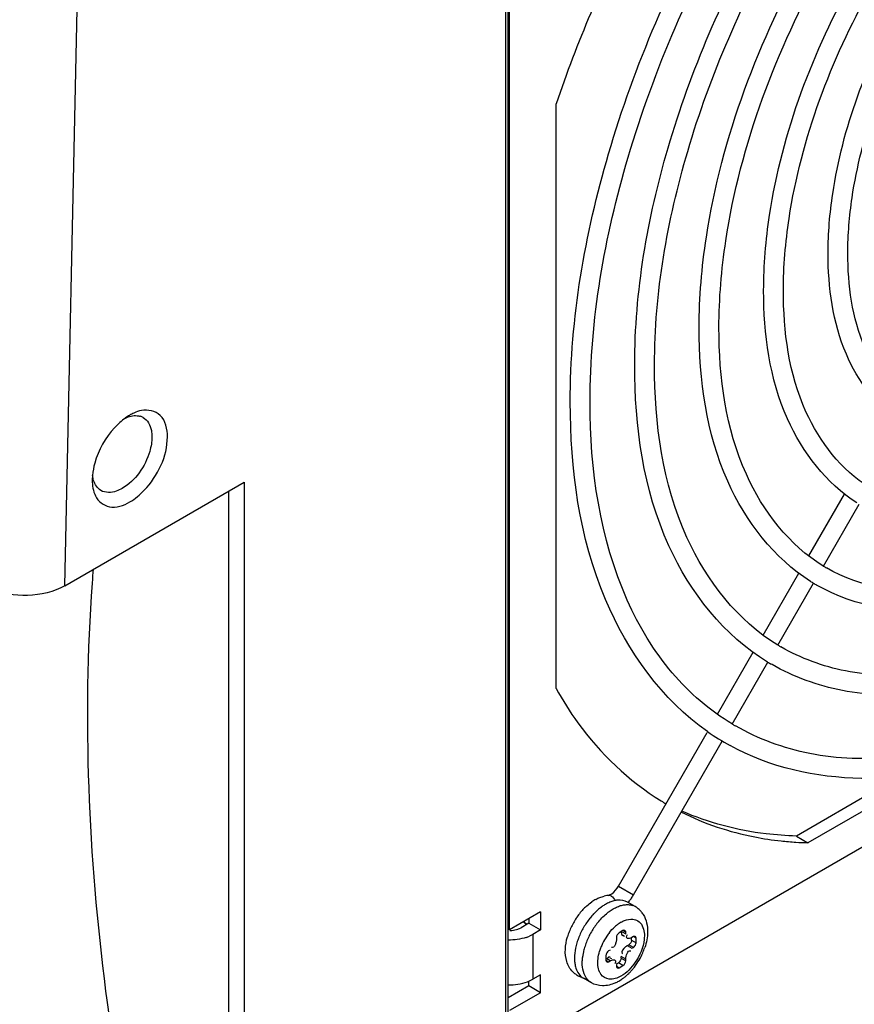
# Model space of a CAD drawing. Header units: inches. Extents: x 0 to 117, y 0 to 83.
# Tile 41 of 70: x 105.26 to 106.76, y 17.47 to 19.24. Entities that reach past the tile are written whole.
import ezdxf

# ---------------------------------------------------------------- set-up
doc = ezdxf.new("R2010")
doc.units = ezdxf.units.IN
doc.header["$LTSCALE"] = 6.431102
doc.header["$MEASUREMENT"] = 0
doc.layers.get('0').update_dxf_attribs({"linetype": 'CONTINUOUS'})

msp = doc.modelspace()

# ---------------------------------------------------------------- linework, layer by layer
at = {"color": 7, "linetype": 'CONTINUOUS'}
for p, q in [((106.1362, 17.34), (106.1362, 19.6458)), ((106.1405, 17.346), (106.1405, 19.6518)), ((106.1427, 17.6049), (106.1427, 19.5658)), ((105.346, 18.2218), (105.3676, 19.2549)), ((106.2263, 18.0377), (106.2263, 19.0849)), ((105.4622, 18.5274), (105.4614, 18.5269)), ((108.1402, 18.5412), (106.1775, 17.4081)), ((105.346, 18.2218), (105.667, 18.4071)), ((105.3949, 18.4118), (105.3949, 18.4108)), ((105.667, 18.4072), (105.667, 17.1372)), ((105.6395, 17.1373), (105.6395, 18.3913)), ((106.6794, 18.275), (106.7434, 18.3859)), ((106.7053, 18.2569), (106.7693, 18.3677)), ((105.3961, 18.2386), (105.3967, 18.2463)), ((105.3967, 18.2463), (105.3971, 18.2515)), ((106.5973, 18.1329), (106.6616, 18.2443)), ((105.3952, 18.2261), (105.3957, 18.2334)), ((105.3957, 18.2334), (105.3961, 18.2386)), ((106.6236, 18.1154), (106.6876, 18.2262)), ((106.6943, 18.2223), (106.6931, 18.223)), ((106.5157, 17.9915), (106.5797, 18.1024)), ((106.5419, 17.9739), (106.6059, 18.0847)), ((106.6133, 18.0804), (106.6118, 18.0813)), ((106.3379, 17.6836), (106.4969, 17.959)), ((106.3652, 17.6678), (106.5242, 17.9432)), ((106.8426, 17.8804), (106.6569, 17.7732)), ((106.8986, 17.8886), (106.6778, 17.7612)), ((106.6569, 17.7732), (106.6778, 17.7612)), ((106.3379, 17.6836), (106.3652, 17.6678)), ((106.3682, 17.6467), (106.3543, 17.6547)), ((106.1984, 17.6371), (106.1427, 17.6049)), ((106.1775, 17.625), (106.1775, 17.617)), ((106.1984, 17.6371), (106.1984, 17.6049)), ((106.1607, 17.6075), (106.1636, 17.609)), ((106.1775, 17.617), (106.1636, 17.609)), ((106.1775, 17.617), (106.1984, 17.6049)), ((106.1427, 17.6049), (106.1408, 17.606)), ((106.1845, 17.5969), (106.1788, 17.594)), ((106.1984, 17.6049), (106.1845, 17.5969)), ((106.1845, 17.5969), (106.1845, 17.5165)), ((106.3344, 17.5914), (106.3344, 17.5881)), ((106.3462, 17.6038), (106.3393, 17.5998)), ((106.3448, 17.6014), (106.3511, 17.5978)), ((106.346, 17.5954), (106.3488, 17.5938)), ((106.3511, 17.601), (106.3462, 17.6038)), ((106.3511, 17.5978), (106.3511, 17.601)), ((106.3615, 17.5869), (106.3615, 17.5906)), ((106.365, 17.593), (106.3622, 17.5914)), ((106.3699, 17.5902), (106.365, 17.593)), ((106.3699, 17.5821), (106.3699, 17.5902)), ((106.3332, 17.5809), (106.3323, 17.5783)), ((106.3539, 17.5769), (106.3519, 17.5755)), ((106.3539, 17.5769), (106.3567, 17.5785)), ((106.3539, 17.5769), (106.3622, 17.5721)), ((106.365, 17.5737), (106.3567, 17.5785)), ((106.3615, 17.5869), (106.3699, 17.5821)), ((106.3622, 17.5721), (106.365, 17.5737)), ((106.3694, 17.5798), (106.3699, 17.5821)), ((106.3156, 17.5588), (106.3156, 17.5508)), ((106.3233, 17.5689), (106.3205, 17.5673)), ((106.3228, 17.5552), (106.3255, 17.5536)), ((106.3511, 17.5528), (106.3428, 17.5576)), ((106.3428, 17.5544), (106.3428, 17.5576)), ((106.3428, 17.5544), (106.3511, 17.5496)), ((106.345, 17.5626), (106.3456, 17.5619)), ((106.3156, 17.5508), (106.3205, 17.548)), ((106.3233, 17.5496), (106.317, 17.5532)), ((106.3205, 17.548), (106.3233, 17.5496)), ((106.3322, 17.5456), (106.3315, 17.5441)), ((106.3344, 17.5431), (106.3344, 17.5399)), ((106.3344, 17.5399), (106.3393, 17.5371)), ((106.3347, 17.5441), (106.3379, 17.546)), ((106.3462, 17.5411), (106.3379, 17.546)), ((106.3393, 17.5371), (106.3462, 17.5411)), ((106.3511, 17.5496), (106.3511, 17.5528)), ((106.1984, 17.5246), (106.1845, 17.5165)), ((106.1984, 17.4924), (106.1984, 17.5246)), ((106.1775, 17.5045), (106.1405, 17.4831)), ((106.1775, 17.5045), (106.1775, 17.5132)), ((106.1984, 17.4924), (106.1775, 17.5045)), ((106.1788, 17.5136), (106.1845, 17.5165)), ((106.2895, 17.5103), (106.2755, 17.5183)), ((106.1984, 17.4924), (106.1427, 17.4603))]:
    msp.add_line(p, q, dxfattribs=at)
for centre, radius, start, end in [((105.5118, 18.4421), 0.0987, 120.7112, 125.6912), ((105.5034, 18.4562), 0.0823, 114.4267, 120.0665), ((105.4735, 18.5009), 0.0256, 60.918, 72.9301), ((105.4926, 18.4106), 0.0977, 174.8764, 179.3052), ((106.8646, 18.5194), 0.307, 238.7127, 239.9258), ((106.8652, 18.5202), 0.3434, 237.8432, 238.8548), ((106.8649, 18.5198), 0.3429, 238.8549, 239.9169), ((106.8102, 18.4251), 0.3615, 239.0055, 239.9883), ((106.8092, 18.4235), 0.3951, 238.9574, 240.0145), ((106.7559, 18.3311), 0.4518, 235.1629, 241.1701), ((106.7556, 18.3306), 0.4158, 239.1356, 239.9898), ((106.6698, 18.2527), 0.4885, 238.5214, 239.6617), ((106.6932, 18.3536), 0.5926, 263.8439, 266.4082), ((106.6945, 18.374), 0.613, 266.4058, 268.4433), ((106.2929, 17.7096), 0.052, 325.338, 329.9857), ((106.3248, 17.6159), 0.0513, 98.4324, 104.0843), ((106.3242, 17.6196), 0.0475, 95.5242, 98.3939), ((106.3207, 17.6574), 0.00945, 60.001, 95.9552), ((106.2942, 17.7087), 0.0819, 320.7871, 325.4124), ((106.2933, 17.7093), 0.083, 325.3983, 329.9933), ((106.3583, 17.5633), 0.1146, 135.8452, 140.6585), ((106.351, 17.5704), 0.1044, 131.705, 135.8393), ((106.3354, 17.5903), 0.0791, 118.6558, 124.9229), ((106.3622, 17.5715), 0.0924, 126.3481, 127.6996), ((106.3569, 17.5787), 0.0835, 121.5515, 126.4088), ((106.3521, 17.5865), 0.0743, 120.0067, 121.4865), ((106.2969, 17.7065), 0.0785, 318.0811, 320.7795), ((106.355, 17.6237), 0.0265, 60.0189, 72.1328), ((106.3485, 17.6125), 0.0395, 50.4168, 59.9929), ((106.3477, 17.6115), 0.0407, 40.835, 50.3974), ((106.3668, 17.5566), 0.1254, 145.2291, 154.3518), ((106.3644, 17.5582), 0.1226, 140.6421, 145.2442), ((106.3896, 17.5438), 0.1315, 141.2546, 145.7178), ((106.382, 17.55), 0.1217, 136.6272, 141.2722), ((106.378, 17.5609), 0.0956, 126.1666, 130.1447), ((106.3459, 17.61), 0.0431, 31.4156, 40.824), ((106.146, 17.6409), 0.0365, 288.5466, 293.775), ((106.3642, 17.5578), 0.1226, 154.3364, 158.9982), ((106.3927, 17.5417), 0.1353, 145.7011, 154.2932), ((106.4065, 17.5337), 0.1352, 145.5838, 154.2648), ((106.4034, 17.5359), 0.1313, 141.1774, 145.6002), ((106.3816, 17.5549), 0.0748, 126.429, 132.0881), ((106.3764, 17.5619), 0.066, 123.8611, 126.3679), ((106.3726, 17.5676), 0.0592, 120.0455, 123.8861), ((106.1427, 17.6546), 0.0507, 270.8866, 275.0341), ((106.1493, 17.6606), 0.0728, 288.7217, 293.8782), ((106.3566, 17.5607), 0.1145, 158.9809, 163.9049), ((106.3806, 17.5465), 0.1222, 158.6727, 163.2723), ((106.3898, 17.543), 0.1321, 154.2758, 158.6913), ((106.4038, 17.5349), 0.1322, 154.2474, 158.6437), ((106.4011, 17.5368), 0.1014, 145.7196, 154.3387), ((106.399, 17.5383), 0.0989, 141.2789, 145.7333), ((106.3693, 17.5499), 0.1104, 163.2726, 168.2218), ((106.3832, 17.5419), 0.1104, 163.2703, 168.2451), ((106.3946, 17.5385), 0.1223, 158.6241, 163.2698), ((106.392, 17.5405), 0.0917, 158.7423, 163.3437), ((106.3989, 17.5378), 0.0991, 154.3242, 158.7573), ((106.306, 17.5891), 0.0285, 343.2734, 348.292), ((106.3691, 17.5526), 0.0287, 126.8862, 131.7811), ((106.2753, 17.61), 0.1159, 336.6061, 341.4857), ((106.3684, 17.5448), 0.0953, 169.8332, 173.6453), ((106.3755, 17.5436), 0.1025, 168.2828, 169.8613), ((106.2713, 17.6117), 0.1202, 322.4914, 336.6218), ((106.2751, 17.6088), 0.1154, 320.894, 322.4582), ((106.2818, 17.5551), 0.0359, 235.6738, 240.4308), ((106.2825, 17.5563), 0.0373, 240.4366, 246.1467), ((106.2831, 17.5579), 0.0391, 246.1666, 255.0554), ((106.2887, 17.541), 0.0262, 233.2446, 239.9507), ((106.2927, 17.5908), 0.0902, 305.8207, 309.3703), ((106.2895, 17.5947), 0.0952, 309.3483, 310.5432), ((106.2876, 17.5969), 0.0982, 310.5456, 312.2385), ((106.285, 17.5998), 0.102, 312.2421, 314.6009), ((106.2828, 17.602), 0.1052, 314.5954, 315.9652), ((106.2813, 17.6035), 0.1073, 315.9655, 317.5014), ((106.2782, 17.6062), 0.1114, 317.5149, 320.9059), ((106.1428, 17.6086), 0.102, 268.6949, 271.1243), ((106.3029, 17.575), 0.0714, 294.5455, 300.0621), ((106.2986, 17.5825), 0.08, 300.0786, 305.8671)]:
    msp.add_arc(centre, radius, start, end, dxfattribs=at)
for points, knots in [([(106.4178, 19.5094), (106.3983, 19.4752), (106.3246, 19.3384), (106.2635, 19.1948), (106.2263, 19.0849)], [0, 0, 0, 0, 0.253038, 1, 1, 1, 1]), ([(106.2517, 18.5508), (106.2517, 18.7008), (106.3068, 19.0167), (106.4338, 19.3087), (106.5157, 19.4529)], [0, 0, 0, 0, 0.474967, 1, 1, 1, 1]), ([(106.2871, 18.5508), (106.2871, 18.6988), (106.3423, 19.011), (106.4686, 19.2994), (106.5502, 19.4419)], [0, 0, 0, 0, 0.473906, 1, 1, 1, 1]), ([(106.3672, 18.6175), (106.3672, 18.7486), (106.4153, 19.0245), (106.526, 19.2797), (106.5974, 19.4057)], [0, 0, 0, 0, 0.475046, 1, 1, 1, 1]), ([(106.4027, 18.6175), (106.4027, 18.7465), (106.4507, 19.0189), (106.5608, 19.2704), (106.6319, 19.3947)], [0, 0, 0, 0, 0.473828, 1, 1, 1, 1]), ([(106.4827, 18.6842), (106.4827, 18.7384), (106.5032, 18.9738), (106.5899, 19.2006), (106.6791, 19.3585)], [0, 0, 0, 0, 0.22989, 1, 1, 1, 1]), ([(106.5182, 18.6842), (106.5182, 18.7362), (106.5378, 18.9634), (106.6211, 19.1823), (106.7067, 19.3353)], [0, 0, 0, 0, 0.228656, 1, 1, 1, 1]), ([(106.5983, 18.7509), (106.5983, 18.796), (106.6151, 18.9916), (106.6869, 19.18), (106.7608, 19.3113)], [0, 0, 0, 0, 0.230034, 1, 1, 1, 1]), ([(106.6337, 18.7509), (106.6337, 18.794), (106.65, 18.9823), (106.7189, 19.1638), (106.7898, 19.2906)], [0, 0, 0, 0, 0.228528, 1, 1, 1, 1]), ([(106.7138, 18.8176), (106.7138, 18.8533), (106.727, 19.0078), (106.783, 19.1569), (106.8408, 19.261)], [0, 0, 0, 0, 0.230271, 1, 1, 1, 1]), ([(106.7492, 18.8176), (106.7492, 18.8508), (106.7614, 18.9961), (106.8134, 19.1364), (106.8669, 19.2349)], [0, 0, 0, 0, 0.228478, 1, 1, 1, 1]), ([(106.8421, 18.515), (106.7995, 18.544), (106.7288, 18.6413), (106.7138, 18.7563), (106.7138, 18.8176)], [0, 0, 0, 0, 0.456645, 1, 1, 1, 1]), ([(106.8653, 18.5422), (106.8271, 18.5671), (106.7623, 18.6557), (106.7492, 18.7604), (106.7492, 18.8176)], [0, 0, 0, 0, 0.443361, 1, 1, 1, 1]), ([(107.6534, 18.796), (107.5914, 18.691), (107.4518, 18.5032), (107.2021, 18.2965), (106.9445, 18.1919), (106.7729, 18.2177), (106.7108, 18.2537)], [0, 0, 0, 0, 0.310475, 0.589443, 0.817237, 1, 1, 1, 1]), ([(107.6874, 18.7839), (107.6239, 18.6753), (107.4799, 18.4805), (107.2201, 18.2649), (106.9467, 18.1548), (106.7625, 18.1832), (106.6943, 18.2223)], [0, 0, 0, 0, 0.304819, 0.580364, 0.809492, 1, 1, 1, 1]), ([(106.7655, 18.3701), (106.7104, 18.4049), (106.6175, 18.5268), (106.5983, 18.6729), (106.5983, 18.7509)], [0, 0, 0, 0, 0.454904, 1, 1, 1, 1]), ([(107.7689, 18.7365), (107.695, 18.6098), (107.5271, 18.3829), (107.2258, 18.1306), (106.9463, 18.0208), (106.741, 18.0261), (106.6522, 18.0582), (106.6133, 18.0804)], [0, 0, 0, 0, 0.304418, 0.579578, 0.808141, 0.906998, 1, 1, 1, 1]), ([(107.7351, 18.7488), (107.6627, 18.6257), (107.4995, 18.4059), (107.2444, 18.1932), (107.0315, 18.0928), (106.8842, 18.0578), (106.7472, 18.0616), (106.665, 18.0915), (106.6294, 18.1121)], [0, 0, 0, 0, 0.308898, 0.586662, 0.707537, 0.815055, 0.911002, 1, 1, 1, 1]), ([(106.7876, 18.3981), (106.7373, 18.4287), (106.6509, 18.5418), (106.6337, 18.6772), (106.6337, 18.7509)], [0, 0, 0, 0, 0.444097, 1, 1, 1, 1]), ([(107.8168, 18.7017), (107.7339, 18.5603), (107.5469, 18.3081), (107.2544, 18.0639), (107.0101, 17.9485), (106.8409, 17.9082), (106.6833, 17.9124), (106.5887, 17.9469), (106.5477, 17.9706)], [0, 0, 0, 0, 0.308562, 0.586161, 0.707041, 0.814643, 0.910762, 1, 1, 1, 1]), ([(106.6824, 18.2295), (106.6167, 18.2708), (106.5056, 18.4163), (106.4827, 18.5909), (106.4827, 18.6842)], [0, 0, 0, 0, 0.454093, 1, 1, 1, 1]), ([(106.7052, 18.257), (106.6441, 18.2942), (106.5391, 18.4309), (106.5182, 18.5951), (106.5182, 18.6842)], [0, 0, 0, 0, 0.445049, 1, 1, 1, 1]), ([(106.6055, 18.085), (106.5274, 18.132), (106.3943, 18.302), (106.3672, 18.5076), (106.3672, 18.6175)], [0, 0, 0, 0, 0.453195, 1, 1, 1, 1]), ([(106.624, 18.1152), (106.5518, 18.1586), (106.4274, 18.3193), (106.4027, 18.5127), (106.4027, 18.6175)], [0, 0, 0, 0, 0.445636, 1, 1, 1, 1]), ([(106.4978, 17.9603), (106.416, 18.0172), (106.2803, 18.2075), (106.2517, 18.431), (106.2517, 18.5508)], [0, 0, 0, 0, 0.454016, 1, 1, 1, 1]), ([(106.5423, 17.9737), (106.5018, 17.9979), (106.4258, 18.0636), (106.3122, 18.2535), (106.2871, 18.4304), (106.2871, 18.5508)], [0, 0, 0, 0, 0.215984, 0.449083, 1, 1, 1, 1]), ([(105.4752, 18.5264), (105.4762, 18.5264), (105.4781, 18.5261), (105.4801, 18.5256), (105.481, 18.5253)], [0, 0, 0, 0, 0.505861, 1, 1, 1, 1]), ([(105.5296, 18.4885), (105.5296, 18.502), (105.5241, 18.531), (105.4945, 18.5379), (105.4831, 18.5356)], [0, 0, 0, 0, 0.537201, 1, 1, 1, 1]), ([(105.4859, 18.5232), (105.494, 18.5187), (105.501, 18.5052), (105.5019, 18.4923), (105.5019, 18.4884)], [0, 0, 0, 0, 0.704552, 1, 1, 1, 1]), ([(105.4348, 18.5048), (105.4184, 18.487), (105.4021, 18.458), (105.3959, 18.4268), (105.3953, 18.4193)], [0, 0, 0, 0, 0.763906, 1, 1, 1, 1]), ([(105.5019, 18.4884), (105.5019, 18.4797), (105.4954, 18.4437), (105.4724, 18.4097), (105.4485, 18.3959)], [0, 0, 0, 0, 0.240696, 1, 1, 1, 1]), ([(105.4622, 18.3719), (105.4718, 18.3774), (105.507, 18.4071), (105.5296, 18.4537), (105.5296, 18.4885)], [0, 0, 0, 0, 0.240727, 1, 1, 1, 1]), ([(105.4104, 18.3924), (105.404, 18.3962), (105.3978, 18.4059), (105.3959, 18.416), (105.3955, 18.419)], [0, 0, 0, 0, 0.714131, 1, 1, 1, 1]), ([(105.4485, 18.3959), (105.4451, 18.394), (105.4335, 18.3883), (105.4183, 18.3876), (105.4104, 18.3924)], [0, 0, 0, 0, 0.295446, 1, 1, 1, 1]), ([(105.4007, 18.3825), (105.4054, 18.3731), (105.4269, 18.3564), (105.4513, 18.3656), (105.4622, 18.3719)], [0, 0, 0, 0, 0.454675, 1, 1, 1, 1]), ([(107.6022, 18.3439), (107.5205, 18.2513), (107.3506, 18.09), (107.0678, 17.9229), (106.7868, 17.8562), (106.6089, 17.8963), (106.538, 17.9353)], [0, 0, 0, 0, 0.304023, 0.572406, 0.800604, 1, 1, 1, 1]), ([(105.4604, 17.2372), (105.4443, 17.3227), (105.3922, 17.6494), (105.3776, 17.9829), (105.3952, 18.2261)], [0, 0, 0, 0, 0.26299, 1, 1, 1, 1]), ([(105.346, 18.2218), (105.326, 18.2103), (105.2797, 18.2004), (105.2325, 18.2069), (105.2122, 18.2171)], [0, 0, 0, 0, 0.504032, 1, 1, 1, 1]), ([(106.2263, 18.0377), (106.238, 18.0165), (106.2873, 17.9382), (106.3565, 17.8718), (106.4147, 17.8361)], [0, 0, 0, 0, 0.261662, 1, 1, 1, 1]), ([(106.4508, 17.8161), (106.4921, 17.7953), (106.5522, 17.7753), (106.6138, 17.7661), (106.6296, 17.7644)], [0, 0, 0, 0, 0.743453, 1, 1, 1, 1]), ([(106.6569, 17.7732), (106.6388, 17.7737), (106.5687, 17.7787), (106.4994, 17.7968), (106.4518, 17.8178)], [0, 0, 0, 0, 0.258679, 1, 1, 1, 1]), ([(106.3197, 17.6669), (106.3205, 17.667), (106.3272, 17.6694), (106.3322, 17.675), (106.3357, 17.68)], [0, 0, 0, 0, 0.120744, 1, 1, 1, 1]), ([(106.2975, 17.6597), (106.2987, 17.6604), (106.3011, 17.6616), (106.3036, 17.6627), (106.3049, 17.6632)], [0, 0, 0, 0, 0.504323, 1, 1, 1, 1]), ([(106.3049, 17.6632), (106.3061, 17.6637), (106.3086, 17.6646), (106.3111, 17.6653), (106.3123, 17.6656)], [0, 0, 0, 0, 0.504409, 1, 1, 1, 1]), ([(106.3225, 17.6546), (106.3212, 17.6541), (106.3186, 17.6529), (106.3162, 17.6515), (106.3149, 17.6508)], [0, 0, 0, 0, 0.491683, 1, 1, 1, 1]), ([(106.3216, 17.6381), (106.3228, 17.6389), (106.3252, 17.6406), (106.3276, 17.6421), (106.3288, 17.6428)], [0, 0, 0, 0, 0.508366, 1, 1, 1, 1]), ([(106.3296, 17.657), (106.3284, 17.6567), (106.326, 17.656), (106.3237, 17.6551), (106.3225, 17.6546)], [0, 0, 0, 0, 0.491037, 1, 1, 1, 1]), ([(106.3288, 17.6428), (106.3301, 17.6435), (106.3325, 17.6448), (106.3351, 17.646), (106.3363, 17.6465)], [0, 0, 0, 0, 0.508226, 1, 1, 1, 1]), ([(106.3364, 17.6583), (106.3353, 17.6582), (106.333, 17.6578), (106.3308, 17.6573), (106.3296, 17.657)], [0, 0, 0, 0, 0.490748, 1, 1, 1, 1]), ([(106.3363, 17.6465), (106.3375, 17.647), (106.3399, 17.6479), (106.3424, 17.6487), (106.3436, 17.649)], [0, 0, 0, 0, 0.509109, 1, 1, 1, 1]), ([(106.3436, 17.649), (106.3448, 17.6493), (106.3471, 17.6498), (106.3494, 17.6501), (106.3506, 17.6502)], [0, 0, 0, 0, 0.509519, 1, 1, 1, 1]), ([(106.3506, 17.6502), (106.3517, 17.6503), (106.3539, 17.6504), (106.356, 17.6503), (106.3571, 17.6502)], [0, 0, 0, 0, 0.508378, 1, 1, 1, 1]), ([(106.3571, 17.6502), (106.3581, 17.6501), (106.3602, 17.6498), (106.3621, 17.6493), (106.3631, 17.649)], [0, 0, 0, 0, 0.50563, 1, 1, 1, 1]), ([(106.1738, 17.6145), (106.1727, 17.6151), (106.1706, 17.6166), (106.1688, 17.6185), (106.168, 17.6195)], [0, 0, 0, 0, 0.494968, 1, 1, 1, 1]), ([(106.1737, 17.6148), (106.1728, 17.6155), (106.171, 17.6171), (106.1695, 17.619), (106.1688, 17.6199)], [0, 0, 0, 0, 0.49299, 1, 1, 1, 1]), ([(106.343, 17.6189), (106.3439, 17.6194), (106.3458, 17.6204), (106.3477, 17.6213), (106.3487, 17.6217)], [0, 0, 0, 0, 0.508943, 1, 1, 1, 1]), ([(106.3428, 17.6026), (106.3428, 17.601), (106.3431, 17.5982), (106.3444, 17.5953), (106.3455, 17.5946)], [0, 0, 0, 0, 0.548031, 1, 1, 1, 1]), ([(106.3495, 17.6039), (106.3491, 17.6042), (106.3479, 17.6045), (106.3468, 17.6041), (106.3462, 17.6038)], [0, 0, 0, 0, 0.473706, 1, 1, 1, 1]), ([(106.3511, 17.601), (106.3511, 17.6016), (106.3508, 17.6028), (106.35, 17.6036), (106.3495, 17.6039)], [0, 0, 0, 0, 0.526298, 1, 1, 1, 1]), ([(106.3539, 17.5898), (106.3531, 17.5902), (106.3519, 17.593), (106.3533, 17.5953), (106.354, 17.5968)], [0, 0, 0, 0, 0.343148, 1, 1, 1, 1]), ([(106.3622, 17.5914), (106.3609, 17.5906), (106.3582, 17.5895), (106.3551, 17.5892), (106.3539, 17.5898)], [0, 0, 0, 0, 0.548025, 1, 1, 1, 1]), ([(106.3683, 17.5931), (106.3679, 17.5933), (106.3667, 17.5936), (106.3655, 17.5933), (106.365, 17.593)], [0, 0, 0, 0, 0.473706, 1, 1, 1, 1]), ([(106.3842, 17.6004), (106.3847, 17.5962), (106.3843, 17.5773), (106.3765, 17.5591), (106.3683, 17.547)], [0, 0, 0, 0, 0.222121, 1, 1, 1, 1]), ([(106.3699, 17.5902), (106.3699, 17.5908), (106.3696, 17.5919), (106.3688, 17.5928), (106.3683, 17.5931)], [0, 0, 0, 0, 0.526298, 1, 1, 1, 1]), ([(106.3323, 17.5783), (106.3316, 17.5768), (106.3303, 17.5739), (106.3268, 17.5731), (106.3255, 17.5735)], [0, 0, 0, 0, 0.548501, 1, 1, 1, 1]), ([(106.3344, 17.5881), (106.3344, 17.5874), (106.3343, 17.5858), (106.334, 17.5841), (106.3338, 17.5833)], [0, 0, 0, 0, 0.464113, 1, 1, 1, 1]), ([(106.365, 17.5737), (106.3661, 17.5743), (106.3678, 17.5763), (106.369, 17.5785), (106.3694, 17.5798)], [0, 0, 0, 0, 0.468164, 1, 1, 1, 1]), ([(106.2592, 17.5547), (106.2592, 17.5533), (106.2593, 17.5506), (106.2595, 17.5479), (106.2597, 17.5466)], [0, 0, 0, 0, 0.508584, 1, 1, 1, 1]), ([(106.2732, 17.5467), (106.2732, 17.5481), (106.2733, 17.551), (106.2735, 17.5539), (106.2737, 17.5553)], [0, 0, 0, 0, 0.49242, 1, 1, 1, 1]), ([(106.3205, 17.5559), (106.3201, 17.5556), (106.3192, 17.555), (106.3185, 17.5542), (106.3181, 17.5537)], [0, 0, 0, 0, 0.43608, 1, 1, 1, 1]), ([(106.3233, 17.556), (106.3229, 17.5562), (106.3219, 17.5565), (106.321, 17.5561), (106.3205, 17.5559)], [0, 0, 0, 0, 0.456416, 1, 1, 1, 1]), ([(106.2597, 17.5466), (106.2598, 17.5453), (106.2602, 17.5428), (106.2608, 17.5403), (106.2611, 17.539)], [0, 0, 0, 0, 0.509365, 1, 1, 1, 1]), ([(106.2895, 17.5103), (106.2869, 17.5118), (106.2762, 17.5208), (106.2731, 17.536), (106.2732, 17.5467)], [0, 0, 0, 0, 0.220714, 1, 1, 1, 1]), ([(106.3156, 17.5508), (106.3156, 17.5502), (106.3159, 17.549), (106.3167, 17.5482), (106.3172, 17.5479)], [0, 0, 0, 0, 0.526298, 1, 1, 1, 1]), ([(106.3172, 17.5479), (106.3177, 17.5476), (106.3188, 17.5473), (106.32, 17.5477), (106.3205, 17.548)], [0, 0, 0, 0, 0.473706, 1, 1, 1, 1]), ([(106.3233, 17.5496), (106.3242, 17.5501), (106.326, 17.5509), (106.328, 17.5514), (106.329, 17.5515)], [0, 0, 0, 0, 0.507622, 1, 1, 1, 1]), ([(106.329, 17.5515), (106.3295, 17.5516), (106.3304, 17.5516), (106.3312, 17.5514), (106.3316, 17.5512)], [0, 0, 0, 0, 0.535065, 1, 1, 1, 1]), ([(106.3316, 17.5512), (106.3323, 17.5508), (106.3334, 17.5488), (106.3326, 17.5468), (106.3322, 17.5456)], [0, 0, 0, 0, 0.371071, 1, 1, 1, 1]), ([(106.3344, 17.5399), (106.3344, 17.5393), (106.3347, 17.5382), (106.3355, 17.5373), (106.336, 17.537)], [0, 0, 0, 0, 0.526298, 1, 1, 1, 1]), ([(106.336, 17.537), (106.3364, 17.5368), (106.3376, 17.5365), (106.3388, 17.5368), (106.3393, 17.5371)], [0, 0, 0, 0, 0.473706, 1, 1, 1, 1]), ([(106.2615, 17.5254), (106.2606, 17.5261), (106.2588, 17.5274), (106.2571, 17.529), (106.2563, 17.5298)], [0, 0, 0, 0, 0.499389, 1, 1, 1, 1]), ([(106.3064, 17.5258), (106.3059, 17.5264), (106.3051, 17.5278), (106.3044, 17.5293), (106.304, 17.53)], [0, 0, 0, 0, 0.491767, 1, 1, 1, 1])]:
    msp.add_open_spline(points, degree=3, knots=knots, dxfattribs=at)
for points in [[(105.4542, 18.5222), (105.4607, 18.5252), (105.4681, 18.5271), (105.4752, 18.5264)], [(105.4831, 18.5356), (105.4784, 18.5347), (105.4738, 18.5331), (105.4694, 18.5311)], [(105.4542, 18.5222), (105.4471, 18.5172), (105.4407, 18.5112), (105.4348, 18.5048)], [(105.3949, 18.4108), (105.3949, 18.4012), (105.3964, 18.3911), (105.4007, 18.3825)], [(106.3255, 17.6656), (106.3284, 17.6638), (106.3306, 17.6606), (106.3318, 17.6574)], [(106.2815, 17.6484), (106.2843, 17.6508), (106.2871, 17.6531), (106.2901, 17.6552)], [(106.3057, 17.6446), (106.3013, 17.6412), (106.2973, 17.6375), (106.2935, 17.6335)], [(106.3543, 17.6547), (106.349, 17.6578), (106.3425, 17.6588), (106.3364, 17.6583)], [(106.3011, 17.6182), (106.3057, 17.6239), (106.3108, 17.6292), (106.3164, 17.634)], [(106.3826, 17.6325), (106.3882, 17.6234), (106.3904, 17.6121), (106.3903, 17.6014)], [(106.3218, 17.6001), (106.3248, 17.6038), (106.328, 17.6073), (106.3315, 17.6104)], [(106.3487, 17.6217), (106.3535, 17.6236), (106.3589, 17.6248), (106.364, 17.6242)], [(106.364, 17.6242), (106.367, 17.6239), (106.37, 17.623), (106.3726, 17.6214)], [(106.3726, 17.6214), (106.3795, 17.6173), (106.3833, 17.6083), (106.3842, 17.6004)], [(106.1727, 17.5916), (106.1624, 17.5881), (106.1513, 17.5867), (106.1405, 17.5869)], [(106.1472, 17.6042), (106.1507, 17.6045), (106.1542, 17.6052), (106.1576, 17.6063)], [(106.2454, 17.5483), (106.2411, 17.5623), (106.2426, 17.5783), (106.2466, 17.5924)], [(106.3393, 17.5998), (106.3365, 17.5982), (106.3344, 17.5946), (106.3344, 17.5914)], [(106.3903, 17.6014), (106.3901, 17.5919), (106.3882, 17.5823), (106.3852, 17.5732)], [(106.2612, 17.5725), (106.26, 17.5666), (106.2593, 17.5606), (106.2592, 17.5547)], [(106.35, 17.574), (106.3469, 17.5712), (106.3426, 17.566), (106.345, 17.5626)], [(106.3615, 17.5869), (106.3615, 17.5837), (106.3595, 17.5801), (106.3567, 17.5785)], [(106.3014, 17.553), (106.3019, 17.5577), (106.3029, 17.5623), (106.3042, 17.5667)], [(106.3205, 17.5673), (106.3177, 17.5656), (106.3156, 17.5621), (106.3156, 17.5588)], [(106.3428, 17.5544), (106.3428, 17.5511), (106.3407, 17.5476), (106.3379, 17.546)], [(106.3511, 17.5528), (106.3511, 17.5585), (106.3546, 17.5692), (106.36, 17.5674)], [(106.2563, 17.5298), (106.2512, 17.5348), (106.2475, 17.5414), (106.2454, 17.5483)], [(106.2611, 17.539), (106.263, 17.5318), (106.267, 17.5245), (106.273, 17.52)], [(106.304, 17.53), (106.3009, 17.5371), (106.3005, 17.5454), (106.3014, 17.553)], [(106.3683, 17.547), (106.3615, 17.5371), (106.3529, 17.528), (106.3426, 17.5221)], [(106.3462, 17.5411), (106.3491, 17.5428), (106.3511, 17.5463), (106.3511, 17.5496)], [(106.3215, 17.5167), (106.3156, 17.5173), (106.3097, 17.5209), (106.3064, 17.5258)], [(106.3426, 17.5221), (106.3363, 17.5185), (106.3287, 17.5159), (106.3215, 17.5167)], [(106.1448, 17.5066), (106.1564, 17.5068), (106.1682, 17.509), (106.1788, 17.5136)], [(106.3092, 17.5049), (106.3024, 17.5051), (106.2954, 17.5069), (106.2895, 17.5103)], [(106.3326, 17.5101), (106.3253, 17.5068), (106.3172, 17.5048), (106.3092, 17.5049)]]:
    msp.add_open_spline(points, degree=3, dxfattribs=at)

doc.saveas('drawing.dxf')
